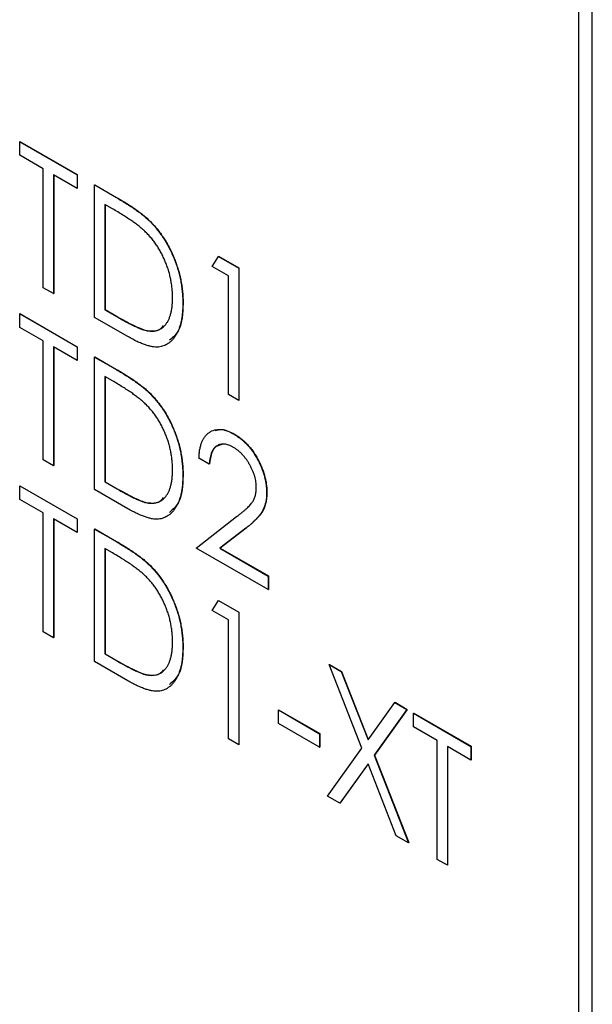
# Model space of a CAD drawing. Header units: millimetres. Extents: x 0 to 420, y 0 to 297.
# Tile 26 of 43: x 336.19 to 339.93, y 187.45 to 193.88. Entities that reach past the tile are written whole.
import ezdxf

# ---------------------------------------------------------------- set-up
doc = ezdxf.new("R2010")
doc.units = ezdxf.units.MM

msp = doc.modelspace()

# ---------------------------------------------------------------- linework, layer by layer
at = {"color": 7, "linetype": 'Continuous', "lineweight": 25}
for p, q in [((339.9257, 184.1434), (339.9257, 232.4826)), ((339.8373, 184.0923), (339.8373, 222.9393)), ((336.1877, 193.0833), (336.1895, 193.0843)), ((336.1877, 193.0833), (336.5619, 192.8673)), ((336.1877, 192.9947), (336.1877, 193.0833)), ((336.1895, 193.0843), (336.5637, 192.8683)), ((336.3412, 192.9061), (336.1877, 192.9947)), ((336.3412, 192.1305), (336.3412, 192.9061)), ((336.5619, 192.7787), (336.4084, 192.8673)), ((336.4084, 192.8673), (336.4084, 192.0918)), ((336.4102, 192.8663), (336.4102, 192.0928)), ((336.5619, 192.8673), (336.5637, 192.8683)), ((336.5619, 192.8673), (336.5619, 192.7787)), ((336.5637, 192.8683), (336.5637, 192.7797)), ((336.677, 192.8008), (336.6788, 192.8019)), ((336.677, 191.9367), (336.677, 192.8008)), ((336.677, 192.8008), (336.8187, 192.7191)), ((336.6788, 192.8019), (336.8205, 192.7201)), ((336.5619, 192.7787), (336.5637, 192.7797)), ((336.7926, 192.6455), (336.7442, 192.6734)), ((336.7442, 192.6734), (336.7442, 191.9865)), ((336.746, 192.6724), (336.746, 191.9876)), ((336.8187, 192.7191), (336.8205, 192.7201)), ((337.0413, 192.5594), (337.0431, 192.5604)), ((337.4446, 192.2691), (337.4847, 192.3346)), ((337.4847, 192.3346), (337.4865, 192.3356)), ((337.4847, 192.3346), (337.6173, 192.2581)), ((337.4865, 192.3356), (337.619, 192.2591)), ((337.5501, 192.2082), (337.4446, 192.2691)), ((337.6173, 192.2581), (337.619, 192.2591)), ((337.6173, 192.2581), (337.6173, 191.3939)), ((337.619, 192.2591), (337.619, 191.3949)), ((337.5501, 191.4327), (337.5501, 192.2082)), ((336.4084, 192.0918), (336.3412, 192.1305)), ((336.4084, 192.0918), (336.4102, 192.0928)), ((337.2527, 192.0255), (337.2544, 192.0266)), ((336.1877, 191.9606), (336.1895, 191.9616)), ((336.1877, 191.9606), (336.5619, 191.7446)), ((336.1877, 191.8719), (336.1877, 191.9606)), ((336.1895, 191.9616), (336.5637, 191.7456)), ((336.7442, 191.9865), (336.746, 191.9876)), ((336.7442, 191.9865), (336.8232, 191.9409)), ((336.746, 191.9876), (336.825, 191.9419)), ((336.8944, 191.8112), (336.677, 191.9367)), ((336.8232, 191.9409), (336.825, 191.9419)), ((336.3412, 191.7833), (336.1877, 191.8719)), ((337.02, 191.8493), (337.0218, 191.8503)), ((336.3412, 191.0078), (336.3412, 191.7833)), ((336.5619, 191.6559), (336.4084, 191.7445)), ((336.4084, 191.7445), (336.4084, 190.969)), ((336.4102, 191.7435), (336.4102, 190.97)), ((336.5619, 191.7446), (336.5637, 191.7456)), ((336.5619, 191.7446), (336.5619, 191.6559)), ((336.5637, 191.7456), (336.5637, 191.657)), ((336.5619, 191.6559), (336.5637, 191.657)), ((336.677, 191.6781), (336.6788, 191.6791)), ((336.677, 190.8139), (336.677, 191.6781)), ((336.677, 191.6781), (336.8187, 191.5963)), ((336.6788, 191.6791), (336.8205, 191.5973)), ((336.8187, 191.5963), (336.8205, 191.5973)), ((336.7926, 191.5227), (336.7442, 191.5507)), ((336.7442, 191.5507), (336.7442, 190.8638)), ((336.746, 191.5497), (336.746, 190.8648)), ((337.0413, 191.4366), (337.0431, 191.4377)), ((337.6173, 191.3939), (337.5501, 191.4327)), ((337.6173, 191.3939), (337.619, 191.3949)), ((337.5873, 191.1748), (337.589, 191.1758)), ((336.4084, 190.969), (336.3412, 191.0078)), ((337.4254, 190.9802), (337.3582, 191.019)), ((336.4084, 190.969), (336.4102, 190.97)), ((337.4254, 190.9802), (337.4271, 190.9812)), ((337.2527, 190.9028), (337.2544, 190.9038)), ((336.1877, 190.8378), (336.1895, 190.8388)), ((336.1877, 190.8378), (336.5619, 190.6218)), ((336.1877, 190.7492), (336.1877, 190.8378)), ((336.1895, 190.8388), (336.5637, 190.6228)), ((336.8944, 190.6884), (336.677, 190.8139)), ((336.7442, 190.8638), (336.746, 190.8648)), ((336.7442, 190.8638), (336.8232, 190.8182)), ((336.746, 190.8648), (336.825, 190.8192)), ((336.8232, 190.8182), (336.825, 190.8192)), ((336.3412, 190.6606), (336.1877, 190.7492)), ((337.7996, 190.794), (337.8013, 190.795)), ((337.02, 190.7265), (337.0218, 190.7276)), ((336.3412, 189.885), (336.3412, 190.6606)), ((336.5619, 190.5332), (336.4084, 190.6218)), ((336.4084, 190.6218), (336.4084, 189.8463)), ((336.4102, 190.6208), (336.4102, 189.8473)), ((336.5619, 190.6218), (336.5637, 190.6228)), ((336.5619, 190.6218), (336.5619, 190.5332)), ((336.5637, 190.6228), (336.5637, 190.5342)), ((337.339, 190.4318), (337.6035, 190.6367)), ((336.677, 190.5554), (336.6788, 190.5564)), ((336.677, 189.6912), (336.677, 190.5554)), ((336.677, 190.5554), (336.8187, 190.4736)), ((336.6788, 190.5564), (336.8205, 190.4746)), ((337.6637, 190.5608), (337.4952, 190.4302)), ((337.6655, 190.5618), (337.497, 190.4312)), ((337.6637, 190.5608), (337.6655, 190.5618)), ((336.5619, 190.5332), (336.5637, 190.5342)), ((336.7926, 190.4), (336.7442, 190.428)), ((336.7442, 190.428), (336.7442, 189.741)), ((336.746, 190.4269), (336.746, 189.7421)), ((336.8187, 190.4736), (336.8205, 190.4746)), ((337.8092, 190.1604), (337.339, 190.4318)), ((337.4952, 190.4302), (337.497, 190.4312)), ((337.4952, 190.4302), (337.8092, 190.249)), ((337.497, 190.4312), (337.8109, 190.25)), ((337.0413, 190.3139), (337.0431, 190.3149)), ((337.8092, 190.249), (337.8109, 190.25)), ((337.8092, 190.249), (337.8092, 190.1604)), ((337.8109, 190.25), (337.8109, 190.1614)), ((337.8092, 190.1604), (337.8109, 190.1614)), ((337.4446, 190.0236), (337.4847, 190.0891)), ((337.4847, 190.0891), (337.4865, 190.0901)), ((337.4847, 190.0891), (337.6173, 190.0126)), ((337.4865, 190.0901), (337.619, 190.0136)), ((337.5501, 189.9627), (337.4446, 190.0236)), ((337.6173, 190.0126), (337.619, 190.0136)), ((337.6173, 190.0126), (337.6173, 189.1484)), ((337.619, 190.0136), (337.619, 189.1494)), ((337.5501, 189.1872), (337.5501, 189.9627)), ((336.4084, 189.8463), (336.3412, 189.885)), ((336.4084, 189.8463), (336.4102, 189.8473)), ((337.2527, 189.78), (337.2544, 189.7811)), ((336.7442, 189.741), (336.746, 189.7421)), ((336.7442, 189.741), (336.8232, 189.6954)), ((336.746, 189.7421), (336.825, 189.6965)), ((336.8944, 189.5657), (336.677, 189.6912)), ((336.8232, 189.6954), (336.825, 189.6965)), ((338.2073, 189.6719), (338.2091, 189.673)), ((338.2073, 189.6719), (338.2866, 189.6262)), ((338.422, 189.1254), (338.2073, 189.6719)), ((338.2091, 189.673), (338.2884, 189.6272)), ((337.02, 189.6038), (337.0218, 189.6048)), ((338.2866, 189.6262), (338.2884, 189.6272)), ((338.2866, 189.6262), (338.4616, 189.1807)), ((338.2884, 189.6272), (338.463, 189.1826)), ((338.4616, 189.1807), (338.6365, 189.4242)), ((338.6365, 189.4242), (338.6383, 189.4252)), ((338.6365, 189.4242), (338.7158, 189.3784)), ((338.6383, 189.4252), (338.7176, 189.3794)), ((337.8763, 189.3755), (337.8781, 189.3766)), ((337.8763, 189.3755), (338.145, 189.2205)), ((337.8763, 189.2869), (337.8763, 189.3755)), ((337.8781, 189.3766), (338.1467, 189.2215)), ((338.7158, 189.3784), (338.5013, 189.0797)), ((338.7176, 189.3794), (338.5031, 189.0807)), ((338.7158, 189.3784), (338.7176, 189.3794)), ((338.759, 189.3535), (338.7608, 189.3545)), ((338.759, 189.2648), (338.759, 189.3535)), ((338.759, 189.3535), (339.1332, 189.1375)), ((338.7608, 189.3545), (339.1349, 189.1385)), ((338.145, 189.1318), (337.8763, 189.2869)), ((338.9125, 189.1762), (338.759, 189.2648)), ((338.145, 189.2205), (338.1467, 189.2215)), ((338.145, 189.2205), (338.145, 189.1318)), ((338.1467, 189.2215), (338.1467, 189.1328)), ((337.6173, 189.1484), (337.5501, 189.1872)), ((337.6173, 189.1484), (337.619, 189.1494)), ((338.145, 189.1318), (338.1467, 189.1328)), ((338.9125, 188.4007), (338.9125, 189.1762)), ((339.1332, 189.0488), (338.9797, 189.1374)), ((338.9797, 189.1374), (338.9797, 188.3619)), ((338.9814, 189.1364), (338.9814, 188.3629)), ((339.1332, 189.1375), (339.1349, 189.1385)), ((339.1332, 189.1375), (339.1332, 189.0488)), ((339.1349, 189.1385), (339.1349, 189.0498)), ((338.1977, 188.8133), (338.422, 189.1254)), ((338.5013, 189.0797), (338.5031, 189.0807)), ((338.5013, 189.0797), (338.7254, 188.5087)), ((338.5031, 189.0807), (338.7272, 188.5097)), ((338.4616, 189.0244), (338.277, 188.7675)), ((338.4619, 189.0234), (338.2788, 188.7685)), ((338.6461, 188.5545), (338.4616, 189.0244)), ((339.1332, 189.0488), (339.1349, 189.0498)), ((338.277, 188.7675), (338.1977, 188.8133)), ((338.277, 188.7675), (338.2788, 188.7685)), ((338.7254, 188.5087), (338.6461, 188.5545)), ((338.7254, 188.5087), (338.7272, 188.5097)), ((338.9797, 188.3619), (338.9125, 188.4007)), ((338.9797, 188.3619), (338.9814, 188.3629))]:
    msp.add_line(p, q, dxfattribs=at)
for points, knots in [([(336.8187, 192.7191), (336.831, 192.7118), (336.8548, 192.6979), (336.8892, 192.6767), (336.921, 192.656), (336.9502, 192.6356), (336.9768, 192.6161), (337.0007, 192.5969), (337.0221, 192.5784), (337.0351, 192.5655), (337.0413, 192.5594)], [0, 0, 0, 0, 0.164344, 0.316794, 0.458147, 0.588563, 0.707492, 0.815269, 0.912897, 1, 1, 1, 1]), ([(336.8205, 192.7201), (336.8328, 192.7128), (336.8566, 192.6989), (336.891, 192.6777), (336.9228, 192.657), (336.952, 192.6367), (336.9786, 192.6171), (337.0025, 192.5979), (337.0238, 192.5794), (337.0369, 192.5665), (337.0431, 192.5604)], [0, 0, 0, 0, 0.164344, 0.316794, 0.458147, 0.588563, 0.707492, 0.815269, 0.912897, 1, 1, 1, 1]), ([(337.0041, 192.4991), (336.9984, 192.5045), (336.9861, 192.5158), (336.966, 192.532), (336.9435, 192.5492), (336.9183, 192.5671), (336.8906, 192.5857), (336.8602, 192.6051), (336.8273, 192.6253), (336.8044, 192.6386), (336.7926, 192.6455)], [0, 0, 0, 0, 0.084774, 0.180312, 0.28709, 0.406015, 0.536482, 0.678682, 0.833402, 1, 1, 1, 1]), ([(337.0413, 192.5594), (337.0494, 192.5509), (337.0655, 192.534), (337.0884, 192.5067), (337.1098, 192.4781), (337.1302, 192.4484), (337.1487, 192.4172), (337.1663, 192.385), (337.1823, 192.3515), (337.197, 192.3169), (337.2101, 192.2815), (337.2216, 192.2457), (337.2311, 192.2096), (337.2392, 192.1732), (337.245, 192.1366), (337.2496, 192.0996), (337.2521, 192.0624), (337.2525, 192.0379), (337.2527, 192.0255)], [0, 0, 0, 0, 0.059398, 0.117804, 0.175649, 0.233437, 0.291249, 0.349576, 0.409329, 0.470372, 0.532591, 0.595119, 0.658625, 0.723231, 0.789405, 0.857649, 0.927742, 1, 1, 1, 1]), ([(337.0431, 192.5604), (337.0512, 192.5519), (337.0673, 192.535), (337.0901, 192.5077), (337.1116, 192.4791), (337.132, 192.4494), (337.1505, 192.4182), (337.1681, 192.3861), (337.1841, 192.3525), (337.1988, 192.3179), (337.2119, 192.2825), (337.2234, 192.2467), (337.2329, 192.2107), (337.241, 192.1742), (337.2468, 192.1377), (337.2514, 192.1006), (337.2539, 192.0634), (337.2543, 192.039), (337.2544, 192.0266)], [0, 0, 0, 0, 0.059398, 0.117804, 0.175649, 0.233437, 0.291249, 0.349576, 0.409329, 0.470372, 0.532591, 0.595119, 0.658625, 0.723231, 0.789405, 0.857649, 0.927742, 1, 1, 1, 1]), ([(337.1855, 192.0645), (337.1854, 192.0747), (337.1851, 192.0947), (337.1828, 192.1251), (337.1791, 192.1553), (337.1738, 192.1852), (337.1671, 192.2149), (337.1588, 192.2444), (337.1491, 192.2736), (337.1379, 192.3024), (337.1253, 192.3305), (337.1116, 192.3578), (337.0965, 192.384), (337.0805, 192.4093), (337.0631, 192.4334), (337.0447, 192.4566), (337.0249, 192.4786), (337.0111, 192.4922), (337.0041, 192.4991)], [0, 0, 0, 0, 0.0722353, 0.1418286, 0.209054, 0.2746179, 0.3388386, 0.4016697, 0.4638636, 0.5254316, 0.5862079, 0.6454306, 0.7040742, 0.7622982, 0.8203363, 0.8791422, 0.9387661, 1, 1, 1, 1]), ([(337.2527, 192.0255), (337.2525, 192.015), (337.2522, 191.9941), (337.2503, 191.9641), (337.2466, 191.9363), (337.242, 191.9098), (337.2355, 191.8855), (337.2282, 191.8624), (337.2189, 191.8417), (337.2086, 191.8224), (337.1971, 191.8054), (337.1847, 191.7902), (337.1717, 191.777), (337.1576, 191.7662), (337.1428, 191.7571), (337.127, 191.7505), (337.1104, 191.7458), (337.093, 191.743), (337.0743, 191.7427), (337.0538, 191.745), (337.0315, 191.75), (337.0075, 191.7572), (336.9818, 191.7669), (336.9542, 191.7793), (336.9249, 191.7939), (336.9047, 191.8053), (336.8944, 191.8112)], [0, 0, 0, 0, 0.047591, 0.093744, 0.138658, 0.182637, 0.225674, 0.268046, 0.309925, 0.35122, 0.391858, 0.430949, 0.469216, 0.506063, 0.542432, 0.578163, 0.613445, 0.648473, 0.684358, 0.722083, 0.761938, 0.803977, 0.848876, 0.896245, 0.946758, 1, 1, 1, 1]), ([(337.02, 191.8493), (337.0263, 191.8484), (337.0388, 191.8468), (337.0567, 191.8464), (337.0733, 191.8488), (337.0892, 191.8526), (337.1038, 191.8593), (337.1174, 191.8679), (337.1301, 191.8785), (337.1416, 191.8914), (337.1519, 191.9064), (337.1609, 191.9232), (337.1686, 191.9419), (337.1747, 191.9627), (337.1797, 191.9853), (337.1831, 192.0098), (337.185, 192.0364), (337.1854, 192.055), (337.1855, 192.0645)], [0, 0, 0, 0, 0.059658, 0.118319, 0.176002, 0.23344, 0.290884, 0.349178, 0.408074, 0.468667, 0.53039, 0.592632, 0.655752, 0.720395, 0.787156, 0.855716, 0.926408, 1, 1, 1, 1]), ([(337.2544, 192.0266), (337.2516, 191.9637), (337.2469, 191.858), (337.1889, 191.8078), (337.1654, 191.7875)], [0, 0, 0, 0, 0.5953484, 1, 1, 1, 1]), ([(336.8232, 191.9409), (336.8346, 191.9344), (336.8564, 191.9219), (336.8879, 191.9048), (336.9166, 191.8899), (336.9426, 191.8773), (336.9658, 191.867), (336.9863, 191.8586), (337.0042, 191.8527), (337.015, 191.8504), (337.02, 191.8493)], [0, 0, 0, 0, 0.172244, 0.330193, 0.475432, 0.606548, 0.724426, 0.829129, 0.920407, 1, 1, 1, 1]), ([(336.825, 191.9419), (336.8363, 191.9354), (336.8582, 191.9229), (336.8896, 191.9058), (336.9183, 191.8909), (336.9443, 191.8783), (336.9676, 191.868), (336.9881, 191.8596), (337.006, 191.8537), (337.0168, 191.8514), (337.0218, 191.8503)], [0, 0, 0, 0, 0.172244, 0.330193, 0.475432, 0.606548, 0.724426, 0.829129, 0.920407, 1, 1, 1, 1]), ([(337.0218, 191.8503), (337.0517, 191.8478), (337.0949, 191.8443), (337.1196, 191.8748), (337.1272, 191.8842)], [0, 0, 0, 0, 0.6916446, 1, 1, 1, 1]), ([(336.8187, 191.5963), (336.831, 191.5891), (336.8548, 191.5751), (336.8892, 191.5539), (336.921, 191.5332), (336.9502, 191.5129), (336.9768, 191.4933), (337.0007, 191.4742), (337.0221, 191.4557), (337.0351, 191.4427), (337.0413, 191.4366)], [0, 0, 0, 0, 0.164344, 0.316794, 0.458147, 0.588563, 0.707492, 0.815269, 0.912897, 1, 1, 1, 1]), ([(336.8205, 191.5973), (336.8328, 191.5901), (336.8566, 191.5762), (336.891, 191.555), (336.9228, 191.5342), (336.952, 191.5139), (336.9786, 191.4944), (337.0025, 191.4752), (337.0238, 191.4567), (337.0369, 191.4438), (337.0431, 191.4377)], [0, 0, 0, 0, 0.164344, 0.316794, 0.458147, 0.588563, 0.707492, 0.815269, 0.912897, 1, 1, 1, 1]), ([(337.0041, 191.3764), (336.9984, 191.3817), (336.9861, 191.3931), (336.966, 191.4093), (336.9435, 191.4264), (336.9183, 191.4444), (336.8906, 191.4629), (336.8602, 191.4823), (336.8273, 191.5026), (336.8044, 191.5159), (336.7926, 191.5227)], [0, 0, 0, 0, 0.084774, 0.180312, 0.28709, 0.406015, 0.536482, 0.678682, 0.833402, 1, 1, 1, 1]), ([(337.0413, 191.4366), (337.0494, 191.4281), (337.0655, 191.4113), (337.0884, 191.3839), (337.1098, 191.3553), (337.1302, 191.3257), (337.1487, 191.2944), (337.1663, 191.2623), (337.1823, 191.2287), (337.197, 191.1941), (337.2101, 191.1588), (337.2216, 191.1229), (337.2311, 191.0869), (337.2392, 191.0505), (337.245, 191.0139), (337.2496, 190.9768), (337.2521, 190.9396), (337.2525, 190.9152), (337.2527, 190.9028)], [0, 0, 0, 0, 0.059398, 0.117804, 0.175649, 0.233437, 0.291249, 0.349576, 0.409329, 0.470372, 0.532591, 0.595119, 0.658625, 0.723231, 0.789405, 0.857649, 0.927742, 1, 1, 1, 1]), ([(337.0431, 191.4377), (337.0512, 191.4292), (337.0673, 191.4123), (337.0901, 191.385), (337.1116, 191.3563), (337.132, 191.3267), (337.1505, 191.2955), (337.1681, 191.2633), (337.1841, 191.2298), (337.1988, 191.1951), (337.2119, 191.1598), (337.2234, 191.124), (337.2329, 191.0879), (337.241, 191.0515), (337.2468, 191.0149), (337.2514, 190.9778), (337.2539, 190.9406), (337.2543, 190.9162), (337.2544, 190.9038)], [0, 0, 0, 0, 0.059398, 0.117804, 0.175649, 0.233437, 0.291249, 0.349576, 0.409329, 0.470372, 0.532591, 0.595119, 0.658625, 0.723231, 0.789405, 0.857649, 0.927742, 1, 1, 1, 1]), ([(337.1855, 190.9417), (337.1854, 190.9519), (337.1851, 190.9719), (337.1828, 191.0024), (337.1791, 191.0325), (337.1738, 191.0625), (337.1671, 191.0922), (337.1588, 191.1216), (337.1491, 191.1508), (337.1379, 191.1797), (337.1253, 191.2078), (337.1116, 191.2351), (337.0965, 191.2612), (337.0805, 191.2866), (337.0631, 191.3106), (337.0447, 191.3338), (337.0249, 191.3558), (337.0111, 191.3695), (337.0041, 191.3764)], [0, 0, 0, 0, 0.072235, 0.141829, 0.209054, 0.274618, 0.338839, 0.40167, 0.463864, 0.525432, 0.586208, 0.645431, 0.704074, 0.762298, 0.820336, 0.879142, 0.938766, 1, 1, 1, 1]), ([(337.3582, 191.019), (337.3586, 191.029), (337.3594, 191.0488), (337.3633, 191.076), (337.3688, 191.1009), (337.3762, 191.1233), (337.3857, 191.1431), (337.3973, 191.1603), (337.4107, 191.1751), (337.426, 191.1871), (337.4426, 191.1964), (337.4604, 191.2028), (337.4792, 191.2058), (337.4989, 191.206), (337.5197, 191.2028), (337.5413, 191.1968), (337.564, 191.1876), (337.5794, 191.1791), (337.5873, 191.1748)], [0, 0, 0, 0, 0.070894, 0.1392, 0.20487, 0.269234, 0.332081, 0.394901, 0.457202, 0.520113, 0.582517, 0.642738, 0.701734, 0.760045, 0.818157, 0.87726, 0.937527, 1, 1, 1, 1]), ([(337.4627, 191.1981), (337.4773, 191.2024), (337.5141, 191.2134), (337.5608, 191.19), (337.589, 191.1758)], [0, 0, 0, 0, 0.394373, 1, 1, 1, 1]), ([(337.5873, 191.1748), (337.595, 191.1701), (337.6101, 191.1609), (337.6322, 191.1444), (337.6534, 191.1265), (337.6732, 191.1064), (337.692, 191.0848), (337.7094, 191.0612), (337.7259, 191.0361), (337.741, 191.0094), (337.7548, 190.982), (337.7668, 190.9545), (337.7769, 190.9271), (337.7851, 190.9001), (337.7917, 190.8731), (337.7963, 190.8464), (337.7991, 190.8198), (337.7994, 190.8027), (337.7996, 190.794)], [0, 0, 0, 0, 0.0671055, 0.1317444, 0.1944579, 0.2557488, 0.3160973, 0.3767042, 0.4382358, 0.5016464, 0.5650765, 0.6274947, 0.6884648, 0.7495095, 0.8103551, 0.8723484, 0.9350876, 1, 1, 1, 1]), ([(337.589, 191.1758), (337.5968, 191.1711), (337.6119, 191.162), (337.634, 191.1454), (337.6551, 191.1275), (337.675, 191.1074), (337.6938, 191.0858), (337.7112, 191.0622), (337.7277, 191.0371), (337.7428, 191.0104), (337.7565, 190.983), (337.7685, 190.9555), (337.7787, 190.9282), (337.7869, 190.9011), (337.7934, 190.8741), (337.7981, 190.8474), (337.8008, 190.8208), (337.8012, 190.8037), (337.8013, 190.795)], [0, 0, 0, 0, 0.0671055, 0.1317444, 0.1944579, 0.2557488, 0.3160973, 0.3767042, 0.4382358, 0.5016464, 0.5650765, 0.6274947, 0.6884648, 0.7495095, 0.8103551, 0.8723484, 0.9350876, 1, 1, 1, 1]), ([(337.584, 191.088), (337.5786, 191.091), (337.5681, 191.0967), (337.5527, 191.1031), (337.538, 191.1075), (337.5239, 191.1098), (337.5105, 191.1103), (337.4978, 191.1085), (337.4858, 191.1047), (337.4746, 191.0988), (337.4642, 191.0913), (337.4552, 191.0812), (337.4473, 191.0693), (337.4405, 191.0554), (337.4347, 191.0397), (337.4306, 191.0216), (337.4271, 191.0018), (337.426, 190.9875), (337.4254, 190.9802)], [0, 0, 0, 0, 0.061535, 0.120681, 0.178642, 0.235332, 0.291867, 0.34862, 0.406764, 0.466093, 0.52635, 0.587062, 0.649555, 0.7136, 0.780456, 0.850261, 0.923173, 1, 1, 1, 1]), ([(337.507, 191.1074), (337.4901, 191.1026), (337.442, 191.089), (337.433, 191.0236), (337.4271, 190.9812)], [0, 0, 0, 0, 0.351181, 1, 1, 1, 1]), ([(337.7324, 190.8272), (337.7323, 190.8331), (337.7322, 190.8448), (337.7299, 190.8632), (337.7267, 190.8815), (337.7218, 190.9001), (337.7159, 190.9187), (337.7084, 190.9376), (337.6995, 190.9565), (337.6896, 190.9755), (337.6785, 190.9939), (337.6669, 191.0112), (337.6546, 191.0273), (337.6416, 191.042), (337.6281, 191.0556), (337.6139, 191.0678), (337.5991, 191.0788), (337.5891, 191.0849), (337.584, 191.088)], [0, 0, 0, 0, 0.064826, 0.127694, 0.189002, 0.250262, 0.311649, 0.372859, 0.435986, 0.500806, 0.565495, 0.628378, 0.689165, 0.749946, 0.810822, 0.872278, 0.935146, 1, 1, 1, 1]), ([(337.02, 190.7265), (337.0263, 190.7257), (337.0388, 190.724), (337.0567, 190.7237), (337.0733, 190.726), (337.0892, 190.7299), (337.1038, 190.7366), (337.1174, 190.7451), (337.1301, 190.7557), (337.1416, 190.7687), (337.1519, 190.7836), (337.1609, 190.8005), (337.1686, 190.8191), (337.1747, 190.84), (337.1797, 190.8625), (337.1831, 190.8871), (337.185, 190.9136), (337.1854, 190.9322), (337.1855, 190.9417)], [0, 0, 0, 0, 0.059658, 0.118319, 0.176002, 0.23344, 0.290884, 0.349178, 0.408074, 0.468667, 0.53039, 0.592632, 0.655752, 0.720395, 0.787156, 0.855716, 0.926408, 1, 1, 1, 1]), ([(337.2527, 190.9028), (337.2525, 190.8922), (337.2522, 190.8714), (337.2503, 190.8414), (337.2466, 190.8135), (337.242, 190.7871), (337.2355, 190.7627), (337.2282, 190.7396), (337.2189, 190.7189), (337.2086, 190.6997), (337.1971, 190.6826), (337.1847, 190.6675), (337.1717, 190.6543), (337.1576, 190.6434), (337.1428, 190.6344), (337.127, 190.6278), (337.1104, 190.6231), (337.093, 190.6203), (337.0743, 190.6199), (337.0538, 190.6222), (337.0315, 190.6272), (337.0075, 190.6345), (336.9818, 190.6442), (336.9542, 190.6566), (336.9249, 190.6711), (336.9047, 190.6826), (336.8944, 190.6884)], [0, 0, 0, 0, 0.047591, 0.093744, 0.138658, 0.182637, 0.225674, 0.268046, 0.309925, 0.35122, 0.391858, 0.430949, 0.469216, 0.506063, 0.542432, 0.578163, 0.613445, 0.648473, 0.684358, 0.722083, 0.761938, 0.803977, 0.848876, 0.896245, 0.946758, 1, 1, 1, 1]), ([(337.2544, 190.9038), (337.2516, 190.8409), (337.2469, 190.7353), (337.1889, 190.6851), (337.1654, 190.6648)], [0, 0, 0, 0, 0.595351, 1, 1, 1, 1]), ([(336.8232, 190.8182), (336.8346, 190.8117), (336.8564, 190.7992), (336.8879, 190.7821), (336.9166, 190.7672), (336.9426, 190.7545), (336.9658, 190.7443), (336.9863, 190.7359), (337.0042, 190.73), (337.015, 190.7276), (337.02, 190.7265)], [0, 0, 0, 0, 0.172244, 0.330193, 0.475432, 0.606548, 0.724426, 0.829129, 0.920407, 1, 1, 1, 1]), ([(336.825, 190.8192), (336.8363, 190.8127), (336.8582, 190.8002), (336.8896, 190.7831), (336.9183, 190.7682), (336.9443, 190.7555), (336.9676, 190.7453), (336.9881, 190.7369), (337.006, 190.731), (337.0168, 190.7286), (337.0218, 190.7276)], [0, 0, 0, 0, 0.172244, 0.330193, 0.475432, 0.606548, 0.724426, 0.829129, 0.920407, 1, 1, 1, 1]), ([(337.6035, 190.6367), (337.6099, 190.6416), (337.6222, 190.6509), (337.6398, 190.6646), (337.6555, 190.6776), (337.6696, 190.6899), (337.6816, 190.7019), (337.6922, 190.7127), (337.7009, 190.723), (337.7101, 190.7358), (337.7192, 190.7525), (337.7269, 190.7749), (337.7315, 190.7997), (337.7321, 190.818), (337.7324, 190.8272)], [0, 0, 0, 0, 0.1089127, 0.2096152, 0.3017648, 0.3853909, 0.4609786, 0.528012, 0.5871407, 0.6380236, 0.7303949, 0.8206903, 0.9096583, 1, 1, 1, 1]), ([(337.0218, 190.7276), (337.0517, 190.7251), (337.0949, 190.7215), (337.1196, 190.7521), (337.1272, 190.7615)], [0, 0, 0, 0, 0.69165, 1, 1, 1, 1]), ([(337.7996, 190.794), (337.7992, 190.7821), (337.7985, 190.7586), (337.7933, 190.7263), (337.7843, 190.6976), (337.7741, 190.6758), (337.7637, 190.6596), (337.7544, 190.6467), (337.7431, 190.6337), (337.7307, 190.6197), (337.7161, 190.6059), (337.7003, 190.591), (337.6826, 190.5759), (337.6702, 190.5659), (337.6637, 190.5608)], [0, 0, 0, 0, 0.10151, 0.200837, 0.299625, 0.399332, 0.452699, 0.511826, 0.577323, 0.649147, 0.727119, 0.811496, 0.9029, 1, 1, 1, 1]), ([(337.8013, 190.795), (337.801, 190.7831), (337.8002, 190.7596), (337.7951, 190.7273), (337.786, 190.6986), (337.7759, 190.6768), (337.7654, 190.6606), (337.7562, 190.6477), (337.7449, 190.6347), (337.7325, 190.6207), (337.7179, 190.6069), (337.702, 190.5921), (337.6844, 190.5769), (337.6719, 190.5669), (337.6655, 190.5618)], [0, 0, 0, 0, 0.10151, 0.200837, 0.299625, 0.399332, 0.452699, 0.511826, 0.577323, 0.649147, 0.727119, 0.811496, 0.9029, 1, 1, 1, 1]), ([(336.8187, 190.4736), (336.831, 190.4663), (336.8548, 190.4524), (336.8892, 190.4312), (336.921, 190.4105), (336.9502, 190.3902), (336.9768, 190.3706), (337.0007, 190.3514), (337.0221, 190.3329), (337.0351, 190.32), (337.0413, 190.3139)], [0, 0, 0, 0, 0.164344, 0.316794, 0.458147, 0.588563, 0.707492, 0.815269, 0.912897, 1, 1, 1, 1]), ([(336.8205, 190.4746), (336.8328, 190.4674), (336.8566, 190.4534), (336.891, 190.4322), (336.9228, 190.4115), (336.952, 190.3912), (336.9786, 190.3716), (337.0025, 190.3525), (337.0238, 190.3339), (337.0369, 190.321), (337.0431, 190.3149)], [0, 0, 0, 0, 0.164344, 0.316794, 0.458147, 0.588563, 0.707492, 0.815269, 0.912897, 1, 1, 1, 1]), ([(337.0041, 190.2537), (336.9984, 190.259), (336.9861, 190.2703), (336.966, 190.2865), (336.9435, 190.3037), (336.9183, 190.3217), (336.8906, 190.3402), (336.8602, 190.3596), (336.8273, 190.3798), (336.8044, 190.3931), (336.7926, 190.4)], [0, 0, 0, 0, 0.084774, 0.180312, 0.28709, 0.406015, 0.536482, 0.678682, 0.833402, 1, 1, 1, 1]), ([(337.0413, 190.3139), (337.0494, 190.3054), (337.0655, 190.2885), (337.0884, 190.2612), (337.1098, 190.2326), (337.1302, 190.2029), (337.1487, 190.1717), (337.1663, 190.1395), (337.1823, 190.106), (337.197, 190.0714), (337.2101, 190.036), (337.2216, 190.0002), (337.2311, 189.9641), (337.2392, 189.9277), (337.245, 189.8912), (337.2496, 189.8541), (337.2521, 189.8169), (337.2525, 189.7924), (337.2527, 189.78)], [0, 0, 0, 0, 0.059398, 0.117804, 0.175649, 0.233437, 0.291249, 0.349576, 0.409329, 0.470372, 0.532591, 0.595119, 0.658625, 0.723231, 0.789405, 0.857649, 0.927742, 1, 1, 1, 1]), ([(337.0431, 190.3149), (337.0512, 190.3064), (337.0673, 190.2896), (337.0901, 190.2622), (337.1116, 190.2336), (337.132, 190.204), (337.1505, 190.1727), (337.1681, 190.1406), (337.1841, 190.107), (337.1988, 190.0724), (337.2119, 190.037), (337.2234, 190.0012), (337.2329, 189.9652), (337.241, 189.9287), (337.2468, 189.8922), (337.2514, 189.8551), (337.2539, 189.8179), (337.2543, 189.7935), (337.2544, 189.7811)], [0, 0, 0, 0, 0.059398, 0.117804, 0.175649, 0.233437, 0.291249, 0.349576, 0.409329, 0.470372, 0.532591, 0.595119, 0.658625, 0.723231, 0.789405, 0.857649, 0.927742, 1, 1, 1, 1]), ([(337.1855, 189.819), (337.1854, 189.8292), (337.1851, 189.8492), (337.1828, 189.8796), (337.1791, 189.9098), (337.1738, 189.9397), (337.1671, 189.9694), (337.1588, 189.9989), (337.1491, 190.0281), (337.1379, 190.0569), (337.1253, 190.085), (337.1116, 190.1124), (337.0965, 190.1385), (337.0805, 190.1638), (337.0631, 190.1879), (337.0447, 190.2111), (337.0249, 190.2331), (337.0111, 190.2467), (337.0041, 190.2537)], [0, 0, 0, 0, 0.0722353, 0.1418286, 0.209054, 0.2746179, 0.3388386, 0.4016697, 0.4638636, 0.5254316, 0.5862079, 0.6454306, 0.7040742, 0.7622982, 0.8203363, 0.8791422, 0.9387661, 1, 1, 1, 1]), ([(337.2527, 189.78), (337.2525, 189.7695), (337.2522, 189.7486), (337.2503, 189.7186), (337.2466, 189.6908), (337.242, 189.6643), (337.2355, 189.64), (337.2282, 189.6169), (337.2189, 189.5962), (337.2086, 189.577), (337.1971, 189.5599), (337.1847, 189.5447), (337.1717, 189.5315), (337.1576, 189.5207), (337.1428, 189.5116), (337.127, 189.505), (337.1104, 189.5003), (337.093, 189.4975), (337.0743, 189.4972), (337.0538, 189.4995), (337.0315, 189.5045), (337.0075, 189.5117), (336.9818, 189.5214), (336.9542, 189.5338), (336.9249, 189.5484), (336.9047, 189.5598), (336.8944, 189.5657)], [0, 0, 0, 0, 0.047591, 0.093744, 0.138658, 0.182637, 0.225674, 0.268046, 0.309925, 0.35122, 0.391858, 0.430949, 0.469216, 0.506063, 0.542432, 0.578163, 0.613445, 0.648473, 0.684358, 0.722083, 0.761938, 0.803977, 0.848876, 0.896245, 0.946758, 1, 1, 1, 1]), ([(337.02, 189.6038), (337.0263, 189.603), (337.0388, 189.6013), (337.0567, 189.6009), (337.0733, 189.6033), (337.0892, 189.6071), (337.1038, 189.6138), (337.1174, 189.6224), (337.1301, 189.633), (337.1416, 189.6459), (337.1519, 189.6609), (337.1609, 189.6777), (337.1686, 189.6964), (337.1747, 189.7173), (337.1797, 189.7398), (337.1831, 189.7644), (337.185, 189.7909), (337.1854, 189.8095), (337.1855, 189.819)], [0, 0, 0, 0, 0.059658, 0.118319, 0.176002, 0.23344, 0.290884, 0.349178, 0.408074, 0.468667, 0.53039, 0.592632, 0.655752, 0.720395, 0.787156, 0.855716, 0.926408, 1, 1, 1, 1]), ([(337.2544, 189.7811), (337.2516, 189.7182), (337.2469, 189.6125), (337.1889, 189.5623), (337.1654, 189.542)], [0, 0, 0, 0, 0.5953484, 1, 1, 1, 1]), ([(336.8232, 189.6954), (336.8346, 189.6889), (336.8564, 189.6764), (336.8879, 189.6593), (336.9166, 189.6444), (336.9426, 189.6318), (336.9658, 189.6215), (336.9863, 189.6131), (337.0042, 189.6072), (337.015, 189.6049), (337.02, 189.6038)], [0, 0, 0, 0, 0.172244, 0.330193, 0.475432, 0.606548, 0.724426, 0.829129, 0.920407, 1, 1, 1, 1]), ([(336.825, 189.6965), (336.8363, 189.6899), (336.8582, 189.6774), (336.8896, 189.6603), (336.9183, 189.6455), (336.9443, 189.6328), (336.9676, 189.6225), (336.9881, 189.6141), (337.006, 189.6082), (337.0168, 189.6059), (337.0218, 189.6048)], [0, 0, 0, 0, 0.172244, 0.330193, 0.475432, 0.606548, 0.724426, 0.829129, 0.920407, 1, 1, 1, 1]), ([(337.0218, 189.6048), (337.0517, 189.6023), (337.0949, 189.5988), (337.1196, 189.6293), (337.1272, 189.6387)], [0, 0, 0, 0, 0.6916446, 1, 1, 1, 1])]:
    msp.add_open_spline(points, degree=3, knots=knots, dxfattribs=at)

doc.saveas('drawing.dxf')
